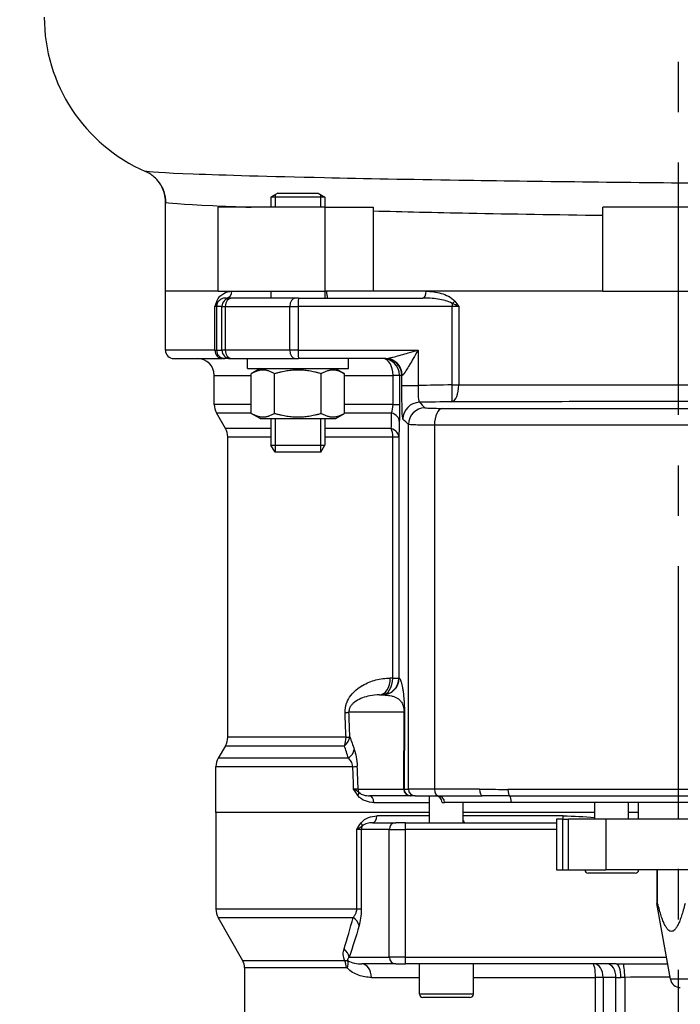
# Model space of a CAD drawing. Header units: millimetres. Extents: x 0 to 8400, y 0 to 5940.
# Tile 21 of 54: x 3032 to 3229, y 2207 to 2500. Entities that reach past the tile are written whole.
import ezdxf

# ---------------------------------------------------------------- set-up
doc = ezdxf.new("R2010")
doc.units = ezdxf.units.MM
doc.header["$LTSCALE"] = 20
doc.linetypes.add('MITTE', pattern=[2, 1.25, -0.25, 0.25, -0.25])
doc.layers.get('DEFPOINTS').update_dxf_attribs({"linetype": 'CONTINUOUS'})
for name, color, linetype in [('02-LINIE-035', 2, 'CONTINUOUS'), ('05-ACHSE', 1, 'MITTE'), ('06-MASSE1', 1, 'CONTINUOUS')]:
    doc.layers.add(name, color=color, linetype=linetype)
doc.styles.add('ACA_NORM', font='ROMANS.SHX')
doc.dimstyles.new('1-20', dxfattribs={"dimscale": 20, "dimtxt": 2.5, "dimasz": 3.5, "dimexe": 1, "dimexo": 0, "dimgap": 1, "dimtad": 1, "dimdec": 0, "dimzin": 0, "dimdsep": 46, "dimtxsty": 'ACA_NORM', "dimcen": 0, "dimadec": 0, "dimazin": 0, "dimtfac": 2.4, "dimtdec": 0, "dimtmove": 0, "dimatfit": 3, "dimfxl": 1, "dimtolj": 1, "dimtzin": 0, "dimarcsym": 0})

# ---------------------------------------------------------------- blocks, each defined once
blk = doc.blocks.new('*D5')
at = {"layer": '06-MASSE1', "color": 0, "lineweight": -2}
for p, q in [((3078.24, 2635.8), (2782.67, 2635.8)), ((2802.67, 2565.8), (2802.67, 1867.8)), ((3179.79, 1797.8), (2782.67, 1797.8))]:
    blk.add_line(p, q, dxfattribs=at)
at = {"layer": '06-MASSE1', "color": 0}
for points in [[(2791, 2565.8), (2814.34, 2565.8), (2802.67, 2635.8)], [(2791, 1867.8), (2814.34, 1867.8), (2802.67, 1797.8)]]:
    blk.add_solid(points, dxfattribs=at)
at = {"layer": 'DEFPOINTS', "color": 0}
for p in [(3078.24, 2635.8), (2802.67, 1797.8), (3179.79, 1797.8)]:
    blk.add_point(p, dxfattribs=at)
at = {"layer": '06-MASSE1', "color": 0, "insert": (2757.67, 2216.8), "char_height": 50, "attachment_point": 5, "rotation": 90, "style": 'ACA_NORM'}
blk.add_mtext('\\A1;a1', dxfattribs=at)

msp = doc.modelspace()

# ---------------------------------------------------------------- linework, layer by layer
at = {"layer": '02-LINIE-035'}
for p, q in [((3109.1, 2448), (3107.1, 2446.77)), ((3108.31, 2447.51), (3108.31, 2443.8)), ((3109.1, 2448), (3121.1, 2448)), ((3121.1, 2448), (3123.1, 2446.77)), ((3121.9, 2443.8), (3121.9, 2447.51)), ((3075.74, 2418.8), (3075.74, 2445.32)), ((3123.1, 2446.77), (3107.1, 2446.77)), ((3107.1, 2446.77), (3107.1, 2443.8)), ((3123.1, 2446.77), (3123.1, 2443.8)), ((3091.4, 2418.8), (3091.4, 2443.8)), ((3123.22, 2443.8), (3091.4, 2443.8)), ((3123.22, 2443.8), (3137.45, 2443.8)), ((3123.22, 2418.8), (3123.22, 2443.8)), ((3137.5, 2442.7), (3137.5, 2418.8)), ((3250.74, 2443.8), (3205.74, 2443.8)), ((3205.74, 2418.8), (3205.74, 2443.8)), ((3091.4, 2418.8), (3075.74, 2418.8)), ((3091.4, 2418.8), (3075.74, 2418.8)), ((3075.74, 2401.3), (3075.74, 2418.8)), ((3091.4, 2418.8), (3123.22, 2418.8)), ((3107.1, 2418.8), (3107.1, 2416.8)), ((3123.1, 2418.8), (3123.1, 2416.8)), ((3137.5, 2418.8), (3123.22, 2418.8)), ((3205.74, 2418.8), (3137.5, 2418.8)), ((3153.22, 2418.8), (3137.5, 2418.8)), ((3205.74, 2418.8), (3153.22, 2418.8)), ((3205.74, 2418.8), (3250.74, 2418.8)), ((3093.73, 2416.8), (3095.02, 2416.8)), ((3095.38, 2416.8), (3095.02, 2416.8)), ((3114.34, 2416.8), (3095.38, 2416.8)), ((3115.26, 2416.8), (3114.34, 2416.8)), ((3115.26, 2416.8), (3152.23, 2416.8)), ((3090.45, 2401.3), (3090.45, 2414.3)), ((3090.93, 2414.3), (3090.45, 2414.3)), ((3092.52, 2414.3), (3090.93, 2414.3)), ((3090.93, 2414.3), (3090.93, 2401.3)), ((3092.52, 2401.3), (3092.52, 2414.3)), ((3092.52, 2414.3), (3093.48, 2414.3)), ((3093.48, 2414.3), (3112.71, 2414.3)), ((3093.48, 2414.3), (3093.48, 2401.3)), ((3112.71, 2401.3), (3112.71, 2414.3)), ((3112.71, 2414.3), (3115.18, 2414.3)), ((3160.94, 2414.3), (3115.18, 2414.3)), ((3115.18, 2414.3), (3115.18, 2401.3)), ((3160.94, 2390.96), (3160.94, 2414.3)), ((3162.9, 2414.3), (3160.94, 2414.3)), ((3162.9, 2414.3), (3162.9, 2390.96)), ((3090.45, 2401.3), (3075.74, 2401.3)), ((3090.45, 2401.3), (3090.93, 2401.3)), ((3090.93, 2401.3), (3092.52, 2401.3)), ((3093.48, 2401.3), (3092.52, 2401.3)), ((3112.71, 2401.3), (3093.48, 2401.3)), ((3115.18, 2401.3), (3112.71, 2401.3)), ((3115.18, 2401.3), (3150.8, 2401.3)), ((3150.8, 2401.3), (3150.8, 2390.78)), ((3078.24, 2398.8), (3092.71, 2398.8)), ((3093.42, 2398.8), (3092.71, 2398.8)), ((3095.02, 2398.8), (3093.42, 2398.8)), ((3095.02, 2398.8), (3095.38, 2398.8)), ((3095.38, 2398.8), (3114.34, 2398.8)), ((3100.1, 2395.8), (3100.1, 2398.8)), ((3114.34, 2398.8), (3115.26, 2398.8)), ((3141.21, 2398.8), (3115.26, 2398.8)), ((3130.1, 2395.8), (3130.1, 2398.8)), ((3100.1, 2395.8), (3130.1, 2395.8)), ((3103.85, 2395.8), (3101.25, 2394.3)), ((3126.35, 2395.8), (3128.96, 2394.3)), ((3090.24, 2393.8), (3101.25, 2393.8)), ((3090.24, 2385.14), (3090.24, 2393.8)), ((3101.25, 2382.51), (3101.25, 2394.3)), ((3108.18, 2382.51), (3108.18, 2394.3)), ((3122.03, 2382.51), (3122.03, 2394.3)), ((3128.96, 2382.51), (3128.96, 2394.3)), ((3128.96, 2393.8), (3143.38, 2393.8)), ((3143.38, 2385.14), (3143.38, 2393.8)), ((3145.3, 2393.8), (3143.38, 2393.8)), ((3145.98, 2393.8), (3145.3, 2393.8)), ((3145.3, 2393.8), (3145.3, 2385.14)), ((3145.98, 2390.78), (3145.98, 2393.8)), ((3145.98, 2393.8), (3146.1, 2393.8)), ((3145.98, 2390.78), (3150.8, 2390.78)), ((3160.94, 2390.96), (3162.9, 2390.96)), ((3101.25, 2385.14), (3090.24, 2385.14)), ((3143.38, 2385.14), (3128.96, 2385.14)), ((3143.38, 2385.14), (3145.3, 2385.14)), ((3090.91, 2382.64), (3101.25, 2382.64)), ((3093.57, 2378.03), (3090.91, 2382.64)), ((3103.85, 2381), (3101.25, 2382.51)), ((3103.85, 2381), (3126.35, 2381)), ((3107.1, 2381), (3107.1, 2373)), ((3108.31, 2381), (3108.31, 2371.04)), ((3121.9, 2371.04), (3121.9, 2381)), ((3123.1, 2381), (3123.1, 2373)), ((3126.35, 2381), (3128.96, 2382.51)), ((3128.96, 2382.64), (3142.93, 2382.64)), ((3107.1, 2378.03), (3093.57, 2378.03)), ((3142.86, 2378.03), (3123.1, 2378.03)), ((3147.95, 2270.8), (3147.95, 2379.19)), ((3155.69, 2379), (3155.69, 2270.8)), ((3094.24, 2375.53), (3107.1, 2375.53)), ((3094.24, 2286.2), (3094.24, 2375.53)), ((3123.1, 2375.53), (3143.29, 2375.53)), ((3143.29, 2303.8), (3143.29, 2375.53)), ((3143.29, 2375.53), (3145.11, 2375.53)), ((3145.11, 2375.53), (3145.11, 2303.8)), ((3107.1, 2373), (3123.1, 2373)), ((3108.33, 2371), (3107.1, 2373)), ((3121.88, 2371), (3123.1, 2373)), ((3121.88, 2371), (3108.33, 2371)), ((3143.29, 2303.8), (3142.54, 2303.8)), ((3143.29, 2303.8), (3145.11, 2303.8)), ((3145.11, 2303.8), (3145.2, 2303.8)), ((3139.34, 2298.8), (3140.21, 2298.8)), ((3146.65, 2293.67), (3130.25, 2293.67)), ((3146.55, 2270.75), (3146.65, 2293.67)), ((3146.75, 2293.59), (3146.65, 2270.8)), ((3093.57, 2283.7), (3091.41, 2279.96)), ((3093.57, 2283.7), (3128.9, 2283.7)), ((3129.4, 2286.2), (3094.24, 2286.2)), ((3130.13, 2279.96), (3091.41, 2279.96)), ((3090.74, 2277.46), (3131.43, 2277.46)), ((3090.74, 2263.8), (3090.74, 2277.46)), ((3132.99, 2270.75), (3146.55, 2270.75)), ((3146.65, 2270.8), (3147.95, 2270.8)), ((3155.69, 2270.8), (3147.95, 2270.8)), ((3169.1, 2270.8), (3155.69, 2270.8)), ((3278.96, 2270.67), (3177.52, 2270.67)), ((3148.48, 2268.8), (3136.35, 2268.8)), ((3137.67, 2266.8), (3154.24, 2266.8)), ((3148.65, 2268.8), (3148.48, 2268.8)), ((3149.95, 2268.8), (3148.65, 2268.8)), ((3149.95, 2268.8), (3156.66, 2268.8)), ((3154.24, 2260.8), (3154.24, 2268.8)), ((3156.66, 2268.8), (3169.89, 2268.8)), ((3157.94, 2266.8), (3158.7, 2266.8)), ((3157.94, 2266.8), (3157.94, 2266.8)), ((3178.54, 2266.8), (3158.7, 2266.8)), ((3164.24, 2260.8), (3164.24, 2266.8)), ((3178.03, 2268.74), (3278.45, 2268.74)), ((3277.95, 2266.8), (3178.54, 2266.8)), ((3203.37, 2261.8), (3203.37, 2266.8)), ((3213.37, 2261.8), (3213.37, 2266.8)), ((3216.24, 2266.8), (3216.24, 2261.8)), ((3154.24, 2263.8), (3090.74, 2263.8)), ((3090.74, 2263.8), (3090.74, 2235.12)), ((3154.24, 2263.8), (3090.74, 2263.8)), ((3203.37, 2263.8), (3164.24, 2263.8)), ((3203.37, 2263.8), (3164.24, 2263.8)), ((3216.24, 2263.8), (3213.37, 2263.8)), ((3137.27, 2260.8), (3144.21, 2260.8)), ((3154.24, 2262.8), (3138.57, 2262.8)), ((3147.03, 2260.8), (3144.21, 2260.8)), ((3147.03, 2260.8), (3191.98, 2260.8)), ((3193.93, 2262.8), (3164.24, 2262.8)), ((3193.69, 2261.8), (3191.98, 2261.8)), ((3191.98, 2261.8), (3191.98, 2246.8)), ((3193.69, 2261.8), (3195.53, 2261.8)), ((3193.69, 2261.8), (3193.69, 2246.8)), ((3195.53, 2246.8), (3195.53, 2261.8)), ((3206.66, 2261.8), (3195.53, 2261.8)), ((3287.2, 2261.8), (3206.66, 2261.8)), ((3206.66, 2261.8), (3206.66, 2246.8)), ((3132.59, 2235.12), (3132.59, 2258.8)), ((3133.94, 2258.8), (3132.59, 2258.8)), ((3142.27, 2258.8), (3133.94, 2258.8)), ((3133.94, 2258.8), (3133.94, 2235.12)), ((3142.27, 2258.8), (3146.97, 2258.8)), ((3142.27, 2220.8), (3142.27, 2258.8)), ((3146.97, 2258.8), (3146.97, 2220.8)), ((3191.98, 2258.8), (3146.97, 2258.8)), ((3191.98, 2246.8), (3193.69, 2246.8)), ((3193.69, 2246.8), (3195.53, 2246.8)), ((3195.53, 2246.8), (3206.66, 2246.8)), ((3215.37, 2245.8), (3201.37, 2245.8)), ((3287.2, 2246.8), (3206.66, 2246.8)), ((3221.74, 2246.8), (3221.74, 2236.8)), ((3222.02, 2236.8), (3222.02, 2246.8)), ((3221.74, 2236.8), (3222.02, 2236.8)), ((3225.8, 2214.27), (3221.74, 2236.8)), ((3132.59, 2235.12), (3090.74, 2235.12)), ((3133.94, 2235.12), (3132.59, 2235.12)), ((3091.39, 2232.65), (3131.53, 2232.65)), ((3098.72, 2219.72), (3091.39, 2232.65)), ((3129.09, 2219.72), (3098.72, 2219.72)), ((3130.35, 2220.8), (3142.27, 2220.8)), ((3146.97, 2220.8), (3142.27, 2220.8)), ((3146.97, 2220.8), (3224.62, 2220.8)), ((3099.24, 2217.75), (3129.49, 2217.75)), ((3099.24, 2217.75), (3099.24, 2019.67)), ((3144.21, 2218.8), (3134.11, 2218.8)), ((3144.21, 2218.8), (3147.03, 2218.8)), ((3209.72, 2218.8), (3147.03, 2218.8)), ((3151.24, 2209.8), (3151.24, 2218.8)), ((3167.24, 2209.8), (3167.24, 2218.8)), ((3136.94, 2214.8), (3151.24, 2214.8)), ((3167.24, 2214.8), (3203.53, 2214.8)), ((3203.53, 2019.67), (3203.53, 2214.8)), ((3205.79, 2214.8), (3203.53, 2214.8)), ((3209.62, 2214.8), (3205.79, 2214.8)), ((3205.79, 2214.8), (3205.79, 2019.67)), ((3209.62, 2214.8), (3211.1, 2214.8)), ((3209.62, 2012.84), (3209.62, 2214.8)), ((3212.23, 2214.82), (3212.23, 2012.84)), ((3270.69, 2214.27), (3225.8, 2214.27)), ((3167.24, 2209.8), (3151.24, 2209.8)), ((3166.24, 2208.8), (3152.24, 2208.8))]:
    msp.add_line(p, q, dxfattribs=at)
for centre, radius, start, end in [((3089.71, 2500.3), 50, 180, 246.5066), ((3078.24, 2401.3), 2.5, 180, 270), ((3085.24, 2393.8), 5, 0, 90), ((3095.24, 2385.14), 5, 180, 210), ((3089.24, 2375.53), 5, 0, 30), ((3089.24, 2286.2), 5, 330, 0), ((3095.74, 2277.46), 5, 150, 180), ((3155.94, 2266.8), 2, 0, 90), ((3201.37, 2246.8), 1, 180, 270), ((3215.37, 2246.8), 1, 270, 0), ((3095.74, 2235.12), 5, 180, 209.5388), ((3095.24, 2217.75), 4, 0, 29.5388), ((3228.75, 2214.8), 3, 190.204, 270), ((3152.24, 2209.8), 1, 180, 270), ((3166.24, 2209.8), 1, 270, 0)]:
    msp.add_arc(centre, radius, start, end, dxfattribs=at)
for centre, major_axis, ratio, start_param, end_param in [((3093.73, 2418.8), (0, -2), 0.870616, 0, 1.570796), ((3152.23, 2418.8), (0, -2), 0.491963, 0, 1.570796), ((3089.2, 2415.85), (1.86, -0.73), 0.603842, 0.041128, 0.578776), ((3095.02, 2414.3), (0, 2.5), 0.999391, 0, 1.570796), ((3095.38, 2414.3), (0, 2.5), 0.759194, 0, 1.570796), ((3114.34, 2414.3), (0, 2.5), 0.650865, 0, 1.570796), ((3115.26, 2414.3), (0, 2.5), 0.034899, 0, 1.570796), ((3160.88, 2415.85), (-1.55, -1.26), 0.292558, 1.378031, 1.915679), ((3093.42, 2414.3), (0, -2.5), 0.999391, 4.361619, 4.712389), ((3161.02, 2414.3), (0, -2.5), 0.034899, 4.361619, 4.712389), ((3092.71, 2401.3), (0, -2.5), 0.903572, 4.712389, 6.283185), ((3093.42, 2401.3), (0, -2.5), 0.999391, 4.712389, 6.283185), ((3095.02, 2401.3), (0, -2.5), 0.999391, 4.712389, 6.283185), ((3095.38, 2401.3), (0, -2.5), 0.759194, 4.712389, 6.283185), ((3114.34, 2401.3), (0, -2.5), 0.650865, 4.712389, 6.283185), ((3115.26, 2401.3), (0, -2.5), 0.034899, 4.712389, 6.283185), ((3140.3, 2393.8), (0, 5), 0.61497, 4.712389, 6.283185), ((3140.3, 2393.8), (0, 5), 0.999391, 4.712389, 6.283185), ((3140.98, 2393.8), (0, 5), 0.999391, 4.712389, 6.283185), ((3141.21, 2393.8), (0, 5), 0.976381, 4.712389, 6.283185), ((3188.07, 2388.82), (93.07, 0.77), 0.026571, 1.866389, 1.982535), ((3160.76, 2390.96), (0, -5), 0.428436, 0.038634, 1.570371), ((3160.76, 2390.96), (0.08, -5), 0.034895, 0.034928, 1.570226), ((3151.31, 2380.79), (-3.5, -3.57), 0.998808, 3.93803, 5.486748), ((3152.95, 2379.19), (-3.5, -3.57), 0.998807, 3.937737, 5.487041), ((3158.11, 2379), (0, 5), 0.483671, 0.039884, 1.571182), ((3140.24, 2380.14), (5, -0.13), 0.603803, 0.043795, 1.018579), ((3140.12, 2375.53), (0, 5), 0.63399, 4.712389, 5.235988), ((3140.12, 2375.53), (5, -0.13), 0.609243, 0.044025, 1.005768), ((3139.34, 2303.8), (0, -5), 0.639562, 0, 1.570796), ((3140.12, 2303.8), (0, -5), 0.63399, 0, 1.570796), ((3140.12, 2303.8), (0, -5), 0.999391, 0, 1.570796), ((3140.21, 2303.8), (0, -5), 0.999391, 0, 1.570796), ((3125.43, 2293.54), (5, 0.19), 0.042169, 5.544176, 6.021239), ((3228.24, -2423.6), (-129.44, 5308.2), 0.00653, 5.803622, 5.806627), ((3233.07, -2423.47), (-134.27, 5308.2), 0.006773, 5.803609, 5.806615), ((3143.75, 2293.59), (3, -0.01), 0.115556, 0.035142, 0.263514), ((3125.71, 2286.2), (4.7, 1.7), 0.761845, 5.157226, 5.872297), ((3125.71, 2286.2), (0, 5), 0.737656, 4.18879, 4.712389), ((3125.71, 2286.2), (5, 0.19), 0.041811, 5.54118, 6.021243), ((3127.03, 2282.46), (4.73, 1.63), 0.74526, 5.150972, 5.884689), ((3127.91, 2277.46), (5, 0.18), 0.036552, 5.492819, 6.021299), ((3228.24, -2423.6), (-132.82, 5441.86), 0.006536, 5.752709, 5.755134), ((3233.07, -2423.47), (-137.65, 5441.86), 0.006773, 5.752631, 5.755122), ((3129.11, 2270.8), (-4.05, 0.07), 0.015324, 3.427467, 4.0275), ((3131.54, 2268.88), (1.59, 1.22), 0.504645, 5.295384, 6.01723), ((3134.92, 2270.8), (0, 2), 0.965926, 1.596976, 2.072613), ((3143.66, 2270.8), (3, 0.01), 0.077034, 6.019146, 6.247519), ((3148.48, 2270.8), (0, -2), 0.965926, 4.738569, 6.283185), ((3148.65, 2270.8), (0, -2), 0.999391, 4.712389, 6.283185), ((3149.95, 2270.8), (0, -2), 0.999391, 4.712389, 6.283185), ((3156.66, 2270.8), (0, -2), 0.483671, 4.712389, 6.283185), ((3169.89, 2270.8), (0, -2), 0.394251, 4.712389, 6.283185), ((3178.2, 2270.67), (0, -2), 0.338127, 4.712389, 6.030505), ((3136.35, 2266.8), (0, 2), 0.658713, 4.712389, 6.283185), ((3155.94, 2266.8), (0, 2), 0.999391, 4.712389, 6.283185), ((3156.7, 2266.8), (0, 2), 0.999391, 4.712389, 6.283185), ((3177.86, 2266.8), (0, 2), 0.338127, 4.712389, 6.030505), ((3132.51, 2260.76), (1.58, -1.23), 0.500888, 0.26391, 0.997951), ((3137.27, 2262.8), (0, -2), 0.652136, 0, 1.570796), ((3144.21, 2258.8), (0, 2), 0.965926, 0, 1.570796), ((3147.03, 2258.8), (0, 2), 0.026177, 0, 1.570796), ((3193.43, 2262.8), (0, -2), 0.249512, 1.047198, 1.570796), ((3135.88, 2258.8), (0, -2), 0.965926, 4.201538, 4.712389), ((3128.45, 2230.19), (4.8, -1.41), 0.72399, 0.384616, 1.102461), ((3125.52, 2220.8), (-4.74, 1.59), 0.765149, 3.555276, 4.227056), ((3126.43, 2217.75), (0, 4), 0.765495, 4.712389, 5.227938), ((3126.69, 2217.6), (2.89, 2.76), 0.632475, 5.29748, 5.996564), ((3144.21, 2220.8), (0, -2), 0.965926, 4.712389, 6.283185), ((3147.03, 2220.8), (0, -2), 0.026177, 4.712389, 6.283185), ((3134.11, 2214.8), (0, 4), 0.70778, 4.712389, 6.283185), ((3202.77, 2214.8), (0, 4), 0.191532, 4.712389, 6.283185), ((3203.22, 2214.8), (0, 4), 0.642788, 4.712389, 6.283185), ((3207.04, 2214.8), (0, 4), 0.642788, 4.712389, 6.283185), ((3209.72, 2214.8), (0, 4), 0.345575, 4.712389, 6.283185), ((3211.75, 2214.82), (-0.03, 4), 0.120402, 4.711555, 6.209981)]:
    msp.add_ellipse(centre, major_axis=major_axis, ratio=ratio, start_param=start_param, end_param=end_param, dxfattribs=at)
for points, knots in [([(3346.4, 2450.38), (3339.82, 2450.39), (3332.62, 2450.4), (3299.7, 2450.5), (3269.2, 2450.63), (3212.46, 2451.1), (3186.28, 2451.4), (3148.38, 2452), (3134.84, 2452.26), (3122.97, 2452.52), (3106.57, 2452.88), (3093.08, 2453.27), (3075.16, 2453.95), (3070.26, 2454.24), (3069.78, 2454.45)], [-24.888587, -24.888587, -24.888587, -24.888587, -22.022764, -22.022764, -12.679683, -12.679683, -4.876801, -4.876801, 0, 0, 0, 6.731376, 6.731376, 13.299148, 13.299148, 13.299148, 13.299148]), ([(3075.44, 2447.75), (3075.18, 2448.8), (3074.77, 2449.69), (3073.82, 2451.3), (3073.26, 2451.94), (3072.29, 2452.89), (3071.87, 2453.22), (3071.15, 2453.73), (3070.84, 2453.91), (3070.31, 2454.2), (3070.09, 2454.31), (3069.86, 2454.41), (3069.82, 2454.43), (3069.78, 2454.45)], [-13.6705215, -13.6705215, -13.6705215, -13.6705215, -13.611298, -13.611298, -13.5370233, -13.5370233, -13.4627486, -13.4627486, -13.3884739, -13.3884739, -13.3141992, -13.3141992, -13.2991479, -13.2991479, -13.2991479, -13.2991479]), ([(3074.43, 2450.27), (3074.61, 2449.96), (3074.78, 2449.62), (3075.36, 2448.26), (3075.66, 2447.08), (3075.74, 2445.68), (3075.74, 2445.5), (3075.74, 2445.32)], [43.275201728, 43.275201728, 43.275201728, 43.275201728, 43.277366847, 43.277366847, 43.283069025, 43.283069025, 43.283911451, 43.283911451, 43.283911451, 43.283911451]), ([(3075.74, 2445.32), (3075.74, 2445.32), (3075.74, 2445.33), (3075.74, 2446.15), (3075.64, 2446.96), (3075.44, 2447.75)], [-1.1626686, -1.1626686, -1.1626686, -1.1626686, -1.1608809, -1.1608809, -0.9157659, -0.9157659, -0.9157659, -0.9157659]), ([(3075.74, 2445.32), (3075.8, 2445.07), (3080.66, 2444.7), (3093.04, 2444.12), (3096.87, 2443.96), (3101.21, 2443.8)], [-13.66902, -13.66902, -13.66902, -13.66902, -6.731376, -6.731376, -4.240873, -4.240873, -4.240873, -4.240873]), ([(3137.5, 2442.7), (3146.33, 2442.48), (3155.87, 2442.26), (3178.57, 2441.81), (3191.97, 2441.59), (3205.74, 2441.4)], [1.368862, 1.368862, 1.368862, 1.368862, 4.876801, 4.876801, 9.297365, 9.297365, 9.297365, 9.297365]), ([(3091, 2415.85), (3091.25, 2416.5), (3091.58, 2416.94), (3091.93, 2417.31), (3092.28, 2417.68), (3092.65, 2417.95), (3093.04, 2418.16), (3093.8, 2418.6), (3094.62, 2418.8), (3095.47, 2418.8)], [0, 0, 0, 0, 0.25, 0.25, 0.25, 0.5, 0.5, 0.5, 1, 1, 1, 1]), ([(3123.56, 2418.8), (3123.56, 2418.73), (3123.57, 2418.66), (3123.58, 2418.43), (3123.59, 2418.29), (3123.64, 2417.98), (3123.67, 2417.81), (3123.75, 2417.44), (3123.8, 2417.24), (3123.86, 2416.92), (3123.86, 2416.81), (3123.83, 2416.8), (3123.82, 2416.8), (3123.82, 2416.8)], [0.7354672, 0.7354672, 0.7354672, 0.7354672, 0.7615757, 0.7615757, 0.8141673, 0.8141673, 0.8899261, 0.8899261, 1.0068289, 1.0068289, 1.136523, 1.136523, 1.142617, 1.142617, 1.142617, 1.142617]), ([(3153.22, 2418.8), (3154.72, 2418.8), (3156.21, 2418.6), (3157.67, 2418.17), (3158.41, 2417.96), (3159.14, 2417.68), (3159.84, 2417.32), (3160.54, 2416.95), (3161.22, 2416.5), (3161.75, 2415.85)], [0, 0, 0, 0, 0.5, 0.5, 0.5, 0.75, 0.75, 0.75, 1, 1, 1, 1]), ([(3090.45, 2414.3), (3090.45, 2414.31), (3090.45, 2414.31), (3090.45, 2414.31), (3090.63, 2414.83), (3090.81, 2415.35), (3091, 2415.85)], [0, 0, 0, 0, 0.00668, 0.00668, 0.00668, 1, 1, 1, 1]), ([(3093.73, 2416.8), (3093.25, 2416.8), (3092.78, 2416.7), (3092.33, 2416.47), (3092.32, 2416.46), (3092.3, 2416.46), (3092.29, 2416.45), (3092.08, 2416.34), (3091.88, 2416.2), (3091.68, 2416.01), (3091.66, 2416), (3091.65, 2415.99), (3091.63, 2415.97), (3091.44, 2415.78), (3091.25, 2415.56), (3091.08, 2415.16)], [0, 0, 0, 0, 0.5, 0.5, 0.5, 0.515316, 0.515316, 0.515316, 0.75, 0.75, 0.75, 0.766696, 0.766696, 0.766696, 1, 1, 1, 1]), ([(3160.94, 2415.16), (3160.35, 2415.56), (3159.67, 2415.79), (3158.99, 2415.98), (3158.95, 2415.99), (3158.9, 2416), (3158.86, 2416.02), (3158.17, 2416.2), (3157.47, 2416.34), (3156.78, 2416.45), (3156.74, 2416.46), (3156.7, 2416.47), (3156.66, 2416.47), (3155.19, 2416.7), (3153.71, 2416.8), (3152.23, 2416.8)], [0, 0, 0, 0, 0.234382, 0.234382, 0.234382, 0.25, 0.25, 0.25, 0.486601, 0.486601, 0.486601, 0.5, 0.5, 0.5, 1, 1, 1, 1]), ([(3161.75, 2415.85), (3162.15, 2415.35), (3162.52, 2414.83), (3162.9, 2414.31), (3162.9, 2414.31), (3162.9, 2414.31), (3162.9, 2414.3)], [0, 0, 0, 0, 0.99332, 0.99332, 0.99332, 1, 1, 1, 1]), ([(3091.08, 2415.16), (3090.95, 2414.87), (3090.74, 2414.59), (3090.45, 2414.31), (3090.45, 2414.31), (3090.45, 2414.3), (3090.45, 2414.3)], [0, 0, 0, 0, 0.99355, 0.99355, 0.99355, 1, 1, 1, 1]), ([(3162.9, 2414.3), (3162.9, 2414.3), (3162.9, 2414.31), (3162.89, 2414.31), (3162.27, 2414.59), (3161.61, 2414.87), (3160.94, 2415.16)], [0, 0, 0, 0, 0.00645, 0.00645, 0.00645, 1, 1, 1, 1]), ([(3141.21, 2398.8), (3141.53, 2398.8), (3141.98, 2398.89), (3142.43, 2398.99), (3142.49, 2399.01), (3142.56, 2399.02), (3142.63, 2399.04), (3142.68, 2399.05), (3142.73, 2399.06), (3142.77, 2399.07), (3142.96, 2399.12), (3143.15, 2399.16), (3143.34, 2399.21), (3143.93, 2399.36), (3144.54, 2399.52), (3145.16, 2399.69), (3145.36, 2399.75), (3145.57, 2399.81), (3145.78, 2399.86), (3146.48, 2400.06), (3147.2, 2400.26), (3147.9, 2400.47), (3148.87, 2400.74), (3149.84, 2401.02), (3150.8, 2401.3)], [0, 0, 0, 0, 0.151458, 0.151458, 0.151458, 0.174623, 0.174623, 0.174623, 0.189563, 0.189563, 0.189563, 0.25, 0.25, 0.25, 0.437254, 0.437254, 0.437254, 0.5, 0.5, 0.5, 0.712215, 0.712215, 0.712215, 1, 1, 1, 1]), ([(3150.8, 2401.3), (3150.32, 2400.46), (3149.83, 2399.62), (3149.36, 2398.8), (3148.99, 2398.16), (3148.63, 2397.53), (3148.26, 2396.92), (3148.18, 2396.77), (3148.09, 2396.62), (3148, 2396.47), (3147.68, 2395.93), (3147.36, 2395.41), (3147.05, 2394.94), (3146.98, 2394.83), (3146.91, 2394.72), (3146.84, 2394.61), (3146.53, 2394.17), (3146.25, 2393.8), (3146.1, 2393.8)], [0, 0, 0, 0, 0.282947, 0.282947, 0.282947, 0.5, 0.5, 0.5, 0.553468, 0.553468, 0.553468, 0.75, 0.75, 0.75, 0.797842, 0.797842, 0.797842, 1, 1, 1, 1]), ([(3146.32, 2380.79), (3146.23, 2380.88), (3146.14, 2382), (3146.08, 2383.83), (3146.02, 2385.66), (3145.98, 2388.19), (3145.98, 2390.78)], [0, 0, 0, 0, 0.5, 0.5, 0.5, 1, 1, 1, 1]), ([(3150.8, 2390.78), (3150.78, 2389.48), (3150.81, 2388.21), (3150.96, 2386.38), (3151.08, 2385.83), (3151.21, 2385.79)], [0, 0, 0, 0, 0.5, 0.5, 1, 1, 1, 1]), ([(3162.9, 2390.96), (3173.16, 2390.97), (3183.75, 2390.98), (3194.68, 2390.98), (3200.14, 2390.98), (3205.69, 2390.98), (3211.32, 2390.99), (3216.95, 2390.99), (3222.58, 2390.99), (3228.19, 2390.99), (3239.39, 2390.99), (3250.52, 2390.99), (3261.57, 2390.98), (3272.63, 2390.98), (3283.33, 2390.97), (3293.58, 2390.96)], [0, 0, 0, 0, 0.25, 0.25, 0.25, 0.375, 0.375, 0.375, 0.5, 0.5, 0.5, 0.75, 0.75, 0.75, 1, 1, 1, 1]), ([(3295.63, 2385.96), (3285.06, 2385.97), (3274.02, 2385.98), (3262.63, 2385.98), (3251.23, 2385.99), (3239.75, 2385.99), (3228.19, 2385.99), (3222.4, 2385.99), (3216.59, 2385.99), (3210.78, 2385.99), (3204.97, 2385.99), (3199.25, 2385.99), (3193.62, 2385.98), (3182.35, 2385.98), (3171.42, 2385.97), (3160.85, 2385.96)], [0, 0, 0, 0, 0.249987, 0.249987, 0.249987, 0.499999, 0.499999, 0.499999, 0.625005, 0.625005, 0.625005, 0.75, 0.75, 0.75, 1, 1, 1, 1]), ([(3152.85, 2384.19), (3152.91, 2384.13), (3153.43, 2384.08), (3154.32, 2384.04), (3154.73, 2384.03), (3155.21, 2384.02), (3155.75, 2384.01), (3156.42, 2384), (3157.18, 2383.99), (3158.02, 2383.99)], [0, 0, 0, 0, 0.499378, 0.499378, 0.499378, 0.724627, 0.724627, 0.724627, 1, 1, 1, 1]), ([(3158.02, 2383.99), (3168.81, 2383.98), (3180.13, 2383.98), (3191.94, 2383.98), (3197.85, 2383.97), (3203.93, 2383.97), (3210.01, 2383.97), (3216.09, 2383.97), (3222.17, 2383.97), (3228.24, 2383.97), (3234.32, 2383.97), (3240.4, 2383.97), (3246.48, 2383.97), (3252.56, 2383.97), (3258.64, 2383.97), (3264.54, 2383.98), (3276.35, 2383.98), (3287.67, 2383.98), (3298.47, 2383.99)], [0, 0, 0, 0, 0.25, 0.25, 0.25, 0.375, 0.375, 0.375, 0.5, 0.5, 0.5, 0.624995, 0.624995, 0.624995, 0.749993, 0.749993, 0.749993, 1, 1, 1, 1]), ([(3155.69, 2379), (3153.41, 2379), (3151.49, 2379.02), (3150.16, 2379.05), (3148.83, 2379.08), (3148.05, 2379.13), (3147.95, 2379.19)], [0, 0, 0, 0, 0.499805, 0.499805, 0.499805, 1, 1, 1, 1]), ([(3300.79, 2379), (3289.64, 2378.99), (3277.95, 2378.98), (3265.75, 2378.98), (3259.65, 2378.98), (3253.37, 2378.98), (3247.09, 2378.97), (3240.8, 2378.97), (3234.52, 2378.97), (3228.24, 2378.97), (3221.96, 2378.97), (3215.68, 2378.97), (3209.4, 2378.97), (3203.12, 2378.98), (3196.84, 2378.98), (3190.74, 2378.98), (3178.53, 2378.98), (3166.84, 2378.99), (3155.69, 2379)], [0, 0, 0, 0, 0.25, 0.25, 0.25, 0.375, 0.375, 0.375, 0.5, 0.5, 0.5, 0.625, 0.625, 0.625, 0.75, 0.75, 0.75, 1, 1, 1, 1]), ([(3129.12, 2293.54), (3129.09, 2294.52), (3129.26, 2295.48), (3129.58, 2296.33), (3129.58, 2296.35), (3129.59, 2296.37), (3129.6, 2296.39), (3129.91, 2297.22), (3130.34, 2297.93), (3130.82, 2298.57), (3130.83, 2298.59), (3130.85, 2298.61), (3130.87, 2298.64), (3131.84, 2299.9), (3133, 2300.83), (3134.24, 2301.57), (3134.26, 2301.58), (3134.28, 2301.59), (3134.31, 2301.61), (3135.56, 2302.35), (3136.88, 2302.88), (3138.26, 2303.24), (3138.94, 2303.43), (3139.64, 2303.56), (3140.35, 2303.66), (3141.07, 2303.75), (3141.8, 2303.8), (3142.54, 2303.8)], [0, 0, 0, 0, 0.125, 0.125, 0.125, 0.127921, 0.127921, 0.127921, 0.25, 0.25, 0.25, 0.254296, 0.254296, 0.254296, 0.5, 0.5, 0.5, 0.504145, 0.504145, 0.504145, 0.751946, 0.751946, 0.751946, 0.874991, 0.874991, 0.874991, 1, 1, 1, 1]), ([(3145.2, 2303.8), (3145.27, 2303.8), (3145.34, 2303.75), (3145.41, 2303.64), (3145.46, 2303.56), (3145.52, 2303.44), (3145.58, 2303.29), (3145.59, 2303.26), (3145.6, 2303.24), (3145.61, 2303.22), (3145.67, 2303.04), (3145.74, 2302.83), (3145.8, 2302.59), (3145.84, 2302.47), (3145.87, 2302.34), (3145.9, 2302.21), (3145.93, 2302.07), (3145.97, 2301.94), (3146, 2301.78), (3146.06, 2301.51), (3146.12, 2301.23), (3146.17, 2300.93), (3146.18, 2300.88), (3146.19, 2300.85), (3146.2, 2300.8), (3146.23, 2300.61), (3146.26, 2300.41), (3146.29, 2300.22), (3146.32, 2300.03), (3146.35, 2299.84), (3146.38, 2299.64), (3146.38, 2299.62), (3146.38, 2299.6), (3146.39, 2299.56), (3146.42, 2299.31), (3146.45, 2299.06), (3146.48, 2298.8), (3146.51, 2298.53), (3146.54, 2298.25), (3146.57, 2297.97), (3146.57, 2297.94), (3146.57, 2297.92), (3146.58, 2297.86), (3146.59, 2297.67), (3146.61, 2297.48), (3146.62, 2297.29), (3146.64, 2297.12), (3146.65, 2296.94), (3146.66, 2296.76), (3146.66, 2296.71), (3146.66, 2296.67), (3146.67, 2296.6), (3146.68, 2296.46), (3146.68, 2296.32), (3146.69, 2296.18), (3146.7, 2296.09), (3146.7, 2296), (3146.7, 2295.91), (3146.71, 2295.83), (3146.71, 2295.79), (3146.71, 2295.68), (3146.72, 2295.58), (3146.72, 2295.48), (3146.72, 2295.38), (3146.73, 2295.28), (3146.73, 2295.19), (3146.73, 2295.1), (3146.73, 2295.09), (3146.73, 2295.08), (3146.73, 2295.07), (3146.73, 2295.06), (3146.73, 2295.05), (3146.73, 2295.02), (3146.73, 2294.95), (3146.74, 2294.87), (3146.74, 2294.8), (3146.74, 2294.72), (3146.74, 2294.63), (3146.74, 2294.55), (3146.74, 2294.44), (3146.74, 2294.33), (3146.75, 2294.22), (3146.75, 2294.15), (3146.75, 2294.07), (3146.75, 2294), (3146.75, 2293.94), (3146.75, 2293.89), (3146.75, 2293.84), (3146.75, 2293.81), (3146.75, 2293.77), (3146.75, 2293.74), (3146.75, 2293.69), (3146.75, 2293.64), (3146.75, 2293.59)], [0, 0, 0, 0, 0.131077, 0.131077, 0.131077, 0.234375, 0.234375, 0.234375, 0.25, 0.25, 0.25, 0.375, 0.375, 0.375, 0.4375, 0.4375, 0.4375, 0.5, 0.5, 0.5, 0.609375, 0.609375, 0.609375, 0.625, 0.625, 0.625, 0.684441, 0.684441, 0.684441, 0.742188, 0.742188, 0.742188, 0.75, 0.75, 0.75, 0.807154, 0.807154, 0.807154, 0.867187, 0.867187, 0.867187, 0.875, 0.875, 0.875, 0.903643, 0.903643, 0.903643, 0.929687, 0.929687, 0.929687, 0.9375, 0.9375, 0.9375, 0.951828, 0.951828, 0.951828, 0.960937, 0.960937, 0.960937, 0.96875, 0.96875, 0.96875, 0.975915, 0.975915, 0.975915, 0.982422, 0.982422, 0.982422, 0.983398, 0.983398, 0.983398, 0.984375, 0.984375, 0.984375, 0.986733, 0.986733, 0.986733, 0.989521, 0.989521, 0.989521, 0.993125, 0.993125, 0.993125, 0.995619, 0.995619, 0.995619, 0.99731, 0.99731, 0.99731, 0.998419, 0.998419, 0.998419, 1, 1, 1, 1]), ([(3139.34, 2298.8), (3138.37, 2298.8), (3137.41, 2298.71), (3136.49, 2298.52), (3135.73, 2298.37), (3134.98, 2298.17), (3134.25, 2297.88), (3134.11, 2297.83), (3133.96, 2297.77), (3133.82, 2297.7), (3133.17, 2297.42), (3132.53, 2297.08), (3131.92, 2296.61), (3131.77, 2296.49), (3131.61, 2296.36), (3131.46, 2296.22), (3131.26, 2296.03), (3131.06, 2295.81), (3130.87, 2295.56), (3130.77, 2295.42), (3130.67, 2295.27), (3130.58, 2295.1), (3130.53, 2294.99), (3130.48, 2294.89), (3130.44, 2294.77), (3130.32, 2294.46), (3130.23, 2294.07), (3130.25, 2293.67)], [0, 0, 0, 0, 0.27373, 0.27373, 0.27373, 0.5, 0.5, 0.5, 0.545141, 0.545141, 0.545141, 0.75, 0.75, 0.75, 0.803101, 0.803101, 0.803101, 0.875, 0.875, 0.875, 0.914227, 0.914227, 0.914227, 0.9375, 0.9375, 0.9375, 1, 1, 1, 1]), ([(3140.21, 2298.8), (3140.49, 2298.8), (3140.78, 2298.79), (3141.38, 2298.74), (3141.68, 2298.71), (3142.3, 2298.62), (3142.6, 2298.56), (3143.2, 2298.42), (3143.5, 2298.34), (3144.08, 2298.13), (3144.35, 2298.01), (3144.75, 2297.78), (3144.88, 2297.69), (3145.14, 2297.5), (3145.26, 2297.39), (3145.5, 2297.15), (3145.62, 2297.01), (3145.85, 2296.7), (3145.96, 2296.52), (3146.13, 2296.21), (3146.18, 2296.1), (3146.28, 2295.84), (3146.33, 2295.7), (3146.41, 2295.46), (3146.43, 2295.38), (3146.48, 2295.19), (3146.51, 2295.09), (3146.54, 2294.91), (3146.55, 2294.85), (3146.58, 2294.72), (3146.59, 2294.64), (3146.6, 2294.52), (3146.61, 2294.48), (3146.62, 2294.38), (3146.62, 2294.33), (3146.63, 2294.21), (3146.64, 2294.15), (3146.64, 2294.02), (3146.64, 2293.98), (3146.65, 2293.89), (3146.65, 2293.86), (3146.65, 2293.81), (3146.65, 2293.79), (3146.65, 2293.74), (3146.65, 2293.71), (3146.65, 2293.67)], [0, 0, 0, 0, 0.125, 0.125, 0.25, 0.25, 0.375, 0.375, 0.5, 0.5, 0.625, 0.625, 0.6875, 0.6875, 0.75, 0.75, 0.8125, 0.8125, 0.875, 0.875, 0.90625, 0.90625, 0.9375, 0.9375, 0.953125, 0.953125, 0.96875, 0.96875, 0.976562, 0.976562, 0.984375, 0.984375, 0.988281, 0.988281, 0.992188, 0.992188, 0.996094, 0.996094, 0.998047, 0.998047, 0.999023, 0.999023, 0.999512, 0.999512, 1, 1, 1, 1]), ([(3131.43, 2277.46), (3131.39, 2278.1), (3131.16, 2278.61), (3130.92, 2279), (3130.68, 2279.39), (3130.41, 2279.7), (3130.13, 2279.96)], [0, 0, 0, 0, 0.5, 0.5, 0.5, 1, 1, 1, 1]), ([(3132.92, 2268.88), (3132.47, 2269.47), (3132.07, 2270.13), (3131.67, 2270.79), (3131.67, 2270.8), (3131.67, 2270.8), (3131.67, 2270.8)], [0, 0, 0, 0, 0.995137, 0.995137, 0.995137, 1, 1, 1, 1]), ([(3131.67, 2270.8), (3131.67, 2270.8), (3131.68, 2270.8), (3131.68, 2270.8), (3131.85, 2270.72), (3132, 2270.63), (3132.15, 2270.55), (3132.3, 2270.47), (3132.44, 2270.39), (3132.57, 2270.3), (3132.82, 2270.15), (3133.04, 2270), (3133.23, 2269.84)], [0, 0, 0, 0, 0.005022, 0.005022, 0.005022, 0.262946, 0.262946, 0.262946, 0.518867, 0.518867, 0.518867, 1, 1, 1, 1]), ([(3137.67, 2266.8), (3136.8, 2266.8), (3135.95, 2266.95), (3135.14, 2267.27), (3134.32, 2267.59), (3133.53, 2268.07), (3132.92, 2268.88)], [0, 0, 0, 0, 0.5, 0.5, 0.5, 1, 1, 1, 1]), ([(3133.23, 2269.84), (3133.68, 2269.39), (3134.19, 2269.19), (3134.7, 2269.04), (3134.71, 2269.03), (3134.73, 2269.03), (3134.74, 2269.02), (3135.27, 2268.87), (3135.8, 2268.8), (3136.35, 2268.8)], [0, 0, 0, 0, 0.484941, 0.484941, 0.484941, 0.5, 0.5, 0.5, 1, 1, 1, 1]), ([(3169.1, 2270.8), (3171.59, 2270.8), (3174.1, 2270.69), (3176.64, 2270.68), (3176.93, 2270.68), (3177.23, 2270.67), (3177.52, 2270.67)], [0, 0, 0, 0, 0.89649, 0.89649, 0.89649, 1, 1, 1, 1]), ([(3132.59, 2258.8), (3132.59, 2258.81), (3132.6, 2258.81), (3132.6, 2258.81), (3133.01, 2259.48), (3133.42, 2260.15), (3133.88, 2260.76)], [0, 0, 0, 0, 0.004785, 0.004785, 0.004785, 1, 1, 1, 1]), ([(3133.88, 2260.76), (3134.48, 2261.55), (3135.27, 2262.02), (3136.07, 2262.34), (3136.88, 2262.65), (3137.71, 2262.8), (3138.57, 2262.8)], [0, 0, 0, 0, 0.5, 0.5, 0.5, 1, 1, 1, 1]), ([(3137.27, 2260.8), (3136.73, 2260.8), (3136.2, 2260.73), (3135.68, 2260.58), (3135.67, 2260.58), (3135.65, 2260.57), (3135.64, 2260.57), (3135.13, 2260.42), (3134.63, 2260.22), (3134.19, 2259.78)], [0, 0, 0, 0, 0.5, 0.5, 0.5, 0.514975, 0.514975, 0.514975, 1, 1, 1, 1]), ([(3164.24, 2261.36), (3164.38, 2261.16), (3164.52, 2260.99), (3164.66, 2260.83), (3164.7, 2260.8), (3164.72, 2260.8)], [1.0127734, 1.0127734, 1.0127734, 1.0127734, 1.1407572, 1.1407572, 1.2148424, 1.2148424, 1.2148424, 1.2148424]), ([(3134.19, 2259.78), (3133.99, 2259.62), (3133.77, 2259.46), (3133.52, 2259.31), (3133.38, 2259.22), (3133.24, 2259.14), (3133.09, 2259.06), (3132.93, 2258.97), (3132.77, 2258.89), (3132.6, 2258.81), (3132.6, 2258.81), (3132.6, 2258.8), (3132.59, 2258.8)], [0, 0, 0, 0, 0.480426, 0.480426, 0.480426, 0.7367, 0.7367, 0.7367, 0.995062, 0.995062, 0.995062, 1, 1, 1, 1]), ([(3131.53, 2232.65), (3131.73, 2232.87), (3131.93, 2233.12), (3132.1, 2233.41), (3132.24, 2233.64), (3132.37, 2233.91), (3132.46, 2234.22), (3132.51, 2234.38), (3132.55, 2234.56), (3132.57, 2234.75), (3132.59, 2234.87), (3132.59, 2235), (3132.59, 2235.12)], [0, 0, 0, 0, 0.411436, 0.411436, 0.411436, 0.727726, 0.727726, 0.727726, 0.893476, 0.893476, 0.893476, 1, 1, 1, 1]), ([(3129.09, 2219.72), (3128.75, 2220.36), (3128.6, 2221.01), (3128.57, 2221.58), (3128.57, 2221.61), (3128.57, 2221.64), (3128.57, 2221.67), (3128.56, 2222.26), (3128.65, 2222.78), (3128.81, 2223.27)], [0, 0, 0, 0, 0.4761, 0.4761, 0.4761, 0.5, 0.5, 0.5, 1, 1, 1, 1]), ([(3129.96, 2219.74), (3129.86, 2219.75), (3129.72, 2219.77), (3129.55, 2219.76), (3129.42, 2219.76), (3129.26, 2219.75), (3129.09, 2219.72)], [0, 0, 0, 0, 0.552887, 0.552887, 0.552887, 1, 1, 1, 1]), ([(3130.35, 2220.8), (3130.21, 2220.69), (3130.09, 2220.56), (3129.99, 2220.4), (3129.97, 2220.38), (3129.96, 2220.35), (3129.94, 2220.32), (3129.93, 2220.3), (3129.92, 2220.28), (3129.91, 2220.26), (3129.9, 2220.22), (3129.89, 2220.18), (3129.88, 2220.14), (3129.87, 2220.09), (3129.87, 2220.04), (3129.87, 2219.98), (3129.87, 2219.96), (3129.88, 2219.93), (3129.89, 2219.9), (3129.89, 2219.87), (3129.9, 2219.84), (3129.92, 2219.8), (3129.93, 2219.78), (3129.94, 2219.76), (3129.96, 2219.74)], [0, 0, 0, 0, 0.532973, 0.532973, 0.532973, 0.620247, 0.620247, 0.620247, 0.680634, 0.680634, 0.680634, 0.782713, 0.782713, 0.782713, 0.886154, 0.886154, 0.886154, 0.929382, 0.929382, 0.929382, 0.973447, 0.973447, 0.973447, 1, 1, 1, 1]), ([(3129.96, 2219.74), (3130.6, 2219.35), (3131.27, 2219.16), (3131.94, 2219.02), (3131.96, 2219.02), (3131.97, 2219.01), (3131.98, 2219.01), (3132.68, 2218.87), (3133.38, 2218.8), (3134.11, 2218.8)], [0, 0, 0, 0, 0.490462, 0.490462, 0.490462, 0.5, 0.5, 0.5, 1, 1, 1, 1]), ([(3129.49, 2217.75), (3129.49, 2217.75), (3129.5, 2217.75), (3129.5, 2217.75), (3129.53, 2217.75), (3129.57, 2217.74), (3129.6, 2217.72), (3129.65, 2217.69), (3129.7, 2217.65), (3129.74, 2217.6)], [0, 0, 0, 0, 0.029027, 0.029027, 0.029027, 0.409888, 0.409888, 0.409888, 1, 1, 1, 1]), ([(3136.94, 2214.8), (3135.61, 2214.8), (3134.35, 2215.02), (3131.92, 2215.89), (3130.73, 2216.53), (3129.74, 2217.6)], [0, 0, 0, 0, 0.5, 0.5, 1, 1, 1, 1]), ([(3211.75, 2218.81), (3215.75, 2218.82), (3219.74, 2218.83), (3223.74, 2218.83), (3224.15, 2218.83), (3224.56, 2218.83), (3224.98, 2218.83)], [0, 0, 0, 0, 0.7271369, 0.7271369, 0.7271369, 0.8020609, 0.8020609, 0.8020609, 0.8020609])]:
    msp.add_open_spline(points, degree=3, knots=knots, dxfattribs=at)
for points in [[(3075.74, 2445.32), (3075.74, 2445.32), (3075.74, 2445.32), (3075.74, 2445.32)], [(3137.45, 2443.8), (3137.48, 2443.44), (3137.5, 2443.07), (3137.5, 2442.7)], [(3160.85, 2385.96), (3157.64, 2385.91), (3154.42, 2385.85), (3151.21, 2385.79)], [(3142.93, 2382.64), (3143.18, 2383.29), (3143.38, 2384.17), (3143.38, 2385.14)], [(3145.3, 2385.14), (3145.3, 2383.33), (3145.27, 2381.59), (3145.24, 2380.14)], [(3151.21, 2385.79), (3151.76, 2385.26), (3152.3, 2384.72), (3152.85, 2384.19)], [(3142.86, 2378.03), (3142.88, 2379.57), (3142.91, 2381.1), (3142.93, 2382.64)], [(3145.24, 2380.14), (3145.2, 2378.6), (3145.15, 2377.07), (3145.11, 2375.53)], [(3147.95, 2379.19), (3147.41, 2379.72), (3146.86, 2380.26), (3146.32, 2380.79)], [(3130.13, 2279.96), (3129.73, 2281.23), (3129.31, 2282.48), (3128.9, 2283.7)], [(3130.53, 2286.33), (3130.98, 2285.11), (3131.42, 2283.86), (3131.85, 2282.59)], [(3131.85, 2282.59), (3132.29, 2281.33), (3132.67, 2279.6), (3132.74, 2277.59)], [(3178.03, 2268.74), (3175.21, 2268.74), (3172.5, 2268.8), (3169.89, 2268.8)], [(3193.93, 2262.8), (3197.06, 2262.8), (3200.21, 2262.61), (3203.37, 2262.34)], [(3133.94, 2235.12), (3133.94, 2233.19), (3133.65, 2231.46), (3133.28, 2230.19)], [(3128.81, 2223.27), (3129.74, 2226.27), (3130.64, 2229.41), (3131.53, 2232.65)], [(3133.28, 2230.19), (3132.33, 2226.94), (3131.35, 2223.8), (3130.35, 2220.8)], [(3209.72, 2218.8), (3210.39, 2218.8), (3211.07, 2218.81), (3211.75, 2218.81)], [(3212.23, 2214.82), (3211.84, 2214.81), (3211.46, 2214.8), (3211.1, 2214.8)], [(3225.68, 2214.89), (3221.19, 2214.89), (3216.7, 2214.85), (3212.23, 2214.82)]]:
    msp.add_open_spline(points, degree=3, dxfattribs=at)
for points, weights in [([(3108.18, 2394.3), (3104.71, 2396.3), (3101.25, 2394.3)], [1, 1.15470053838, 1]), ([(3122.03, 2394.3), (3115.1, 2396.3), (3108.18, 2394.3)], [1, 1.15470053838, 1]), ([(3128.96, 2394.3), (3125.5, 2396.3), (3122.03, 2394.3)], [1, 1.15470053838, 1]), ([(3101.25, 2382.51), (3104.71, 2380.51), (3108.18, 2382.51)], [1, 1.15470053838, 1]), ([(3108.18, 2382.51), (3115.1, 2380.51), (3122.03, 2382.51)], [1, 1.15470053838, 1]), ([(3122.03, 2382.51), (3125.5, 2380.51), (3128.96, 2382.51)], [1, 1.15470053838, 1]), ([(3230.17, 2236.8), (3226.09, 2220.61), (3222.02, 2236.8)], [1.09087378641, 1.15632621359, 1.09087378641])]:
    msp.add_rational_spline(points, weights, degree=2, dxfattribs=at)
at = {"layer": '05-ACHSE', "ltscale": 3}
msp.add_line((3228.24, 1662.05), (3228.24, 3071.3), dxfattribs=at)

# ---------------------------------------------------------------- dimensions: what is measured, and where the dimension line sits
at = {"layer": '06-MASSE1'}
dim = msp.add_linear_dim(base=(2802.67, 1797.8), p1=(3078.24, 2635.8), p2=(3179.79, 1797.8), angle=270, text='a1', dimstyle='1-20', override={"dimtxt": 2.5, "dimtol": 0, "dimlim": 0, "dimtp": 0, "dimtm": 0, "dimtfac": 2.4, "dimtdec": 0, "dimtolj": 1, "dimtzin": 0}, dxfattribs=at)
dim.commit()
dim.dimension.update_dxf_attribs({"geometry": '*D5', "text_midpoint": (2757.67, 2216.8)})

doc.saveas('drawing.dxf')
